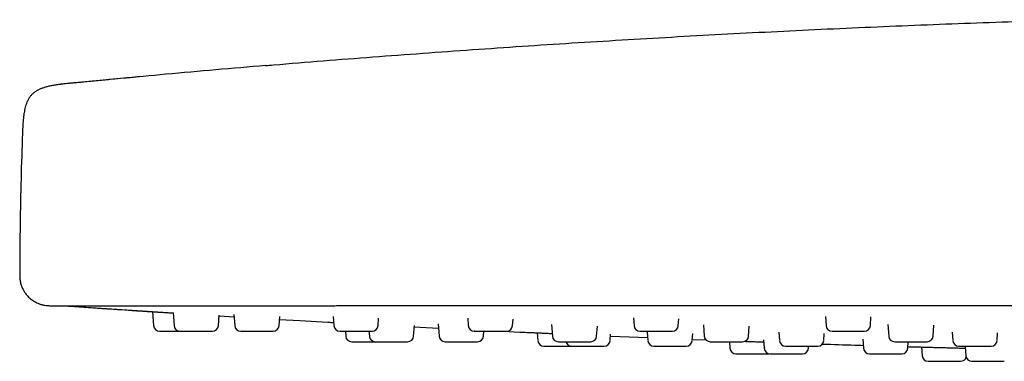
# Model space of a CAD drawing. Header units: millimetres. Extents: x 8 to 1603, y 12 to 2556.
# Tile 118 of 121: x 1403 to 1469, y 2420 to 2442. Entities that reach past the tile are written whole.
import ezdxf

# ---------------------------------------------------------------- set-up
doc = ezdxf.new("R2010")
doc.units = ezdxf.units.MM

msp = doc.modelspace()

# ---------------------------------------------------------------- linework, layer by layer
at = {"color": 7, "linetype": 'Continuous', "lineweight": 30}
for p, q in [((1406.748, 2438.103), (1406.737, 2438.108)), ((1406.737, 2438.108), (1406.749, 2438.103)), ((1406.432, 2423.238), (1406.422, 2423.238)), ((1406.441, 2423.238), (1413.289, 2422.792)), ((1411.922, 2422.876), (1411.987, 2421.948)), ((1413.287, 2422.827), (1413.348, 2421.948)), ((1416.3, 2421.948), (1416.349, 2422.65)), ((1416.346, 2422.602), (1417.349, 2422.54)), ((1417.338, 2422.7), (1417.391, 2421.948)), ((1420.343, 2421.948), (1420.385, 2422.552)), ((1420.372, 2422.362), (1421.717, 2422.283)), ((1421.717, 2422.284), (1423.591, 2422.177)), ((1423.949, 2422.55), (1423.991, 2421.948)), ((1426.943, 2421.948), (1426.977, 2422.435)), ((1429.311, 2421.248), (1429.362, 2421.967)), ((1430.953, 2422.076), (1431.011, 2421.248)), ((1432.914, 2422.456), (1432.949, 2421.948)), ((1435.902, 2421.948), (1435.931, 2422.372)), ((1438.499, 2422.014), (1438.552, 2421.248)), ((1441.504, 2421.248), (1441.551, 2421.914)), ((1443.957, 2422.46), (1443.993, 2421.948)), ((1446.945, 2421.948), (1446.977, 2422.403)), ((1448.622, 2421.995), (1448.674, 2421.248)), ((1451.626, 2421.248), (1451.673, 2421.92)), ((1456.744, 2422.561), (1456.787, 2421.948)), ((1459.739, 2421.948), (1459.779, 2422.524)), ((1460.908, 2422.034), (1460.963, 2421.248)), ((1463.915, 2421.248), (1463.966, 2421.98)), ((1424.764, 2421.575), (1424.787, 2421.248)), ((1426.336, 2421.575), (1426.359, 2421.248)), ((1429.355, 2421.868), (1430.973, 2421.787)), ((1433.963, 2421.248), (1433.986, 2421.575)), ((1435.265, 2421.575), (1436.394, 2421.521)), ((1437.55, 2421.477), (1437.587, 2420.948)), ((1442.399, 2420.948), (1442.43, 2421.39)), ((1444.878, 2421.523), (1444.918, 2420.948)), ((1447.87, 2420.948), (1447.903, 2421.417)), ((1453.643, 2421.517), (1453.682, 2420.948)), ((1456.634, 2420.948), (1456.668, 2421.433)), ((1465.191, 2421.523), (1465.231, 2420.948)), ((1468.183, 2420.948), (1468.219, 2421.46)), ((1442.42, 2421.254), (1444.904, 2421.15)), ((1447.876, 2421.032), (1448.795, 2420.996)), ((1450.357, 2420.875), (1450.387, 2420.448)), ((1452.623, 2421.006), (1452.662, 2420.448)), ((1459.242, 2421.041), (1459.284, 2420.448)), ((1462.236, 2420.448), (1462.266, 2420.875)), ((1450.786, 2420.075), (1452.94, 2420.075)), ((1452.94, 2420.075), (1452.996, 2420.079)), ((1455.614, 2420.448), (1455.623, 2420.575)), ((1463.146, 2420.532), (1463.187, 2419.948)), ((1466.066, 2420.575), (1466.11, 2419.948)), ((1463.586, 2419.575), (1465.74, 2419.575))]:
    msp.add_line(p, q, dxfattribs=at)
for centre, start, end in [((1412.386, 2421.975), 184, 270), ((1413.747, 2421.975), 184, 270), ((1415.901, 2421.975), 270, 356), ((1417.79, 2421.975), 184, 270), ((1419.944, 2421.975), 270, 356), ((1424.39, 2421.975), 184, 270), ((1426.544, 2421.975), 270, 356), ((1433.349, 2421.975), 184, 270), ((1435.503, 2421.975), 270, 356), ((1444.392, 2421.975), 184, 270), ((1446.546, 2421.975), 270, 356), ((1457.186, 2421.975), 184, 270), ((1459.34, 2421.975), 270, 356), ((1425.186, 2421.275), 184, 270), ((1426.758, 2421.275), 184, 270), ((1428.912, 2421.275), 270, 356), ((1431.41, 2421.275), 184, 270), ((1433.564, 2421.275), 270, 356), ((1437.986, 2420.975), 184, 270), ((1438.951, 2421.275), 184, 270), ((1439.846, 2420.975), 194.63015, 270), ((1441.105, 2421.275), 270, 356), ((1442, 2420.975), 270, 356), ((1445.317, 2420.975), 184, 270), ((1447.471, 2420.975), 270, 356), ((1449.073, 2421.275), 184, 270), ((1451.227, 2421.275), 270, 356), ((1454.081, 2420.975), 184, 270), ((1456.235, 2420.975), 270, 356), ((1461.362, 2421.275), 184, 270), ((1463.516, 2421.275), 270, 356), ((1465.63, 2420.975), 184, 270), ((1467.784, 2420.975), 270, 356), ((1450.786, 2420.475), 184, 270), ((1453.061, 2420.475), 184, 270), ((1455.215, 2420.475), 270, 356), ((1459.683, 2420.475), 184, 270), ((1461.837, 2420.475), 270, 356), ((1463.586, 2419.975), 184, 270), ((1466.509, 2419.975), 184, 270), ((1465.74, 2419.975), 270, 344.00745)]:
    msp.add_arc(centre, 0.4, start, end, dxfattribs=at)
for points, knots in [([(1419.447, 2439.254), (1419.623, 2439.269), (1422.006, 2439.477), (1426.599, 2439.835), (1433.228, 2440.324), (1439.86, 2440.766), (1446.496, 2441.164), (1453.135, 2441.518), (1459.776, 2441.827), (1466.419, 2442.095), (1470.848, 2442.237), (1473.063, 2442.308)], [0, 0, 0, 0, 0.009853, 0.133596, 0.257347, 0.381109, 0.504883, 0.628663, 0.752445, 0.876225, 1, 1, 1, 1]), ([(1419.448, 2439.256), (1418.341, 2439.162), (1416.126, 2438.973), (1411.893, 2438.595), (1408.767, 2438.296), (1406.748, 2438.104)], [0, 0, 0, 0, 0.261698, 0.523223, 1, 1, 1, 1]), ([(1411.047, 2438.508), (1410.982, 2438.502), (1410.632, 2438.47), (1409.982, 2438.41), (1409.086, 2438.327), (1408.149, 2438.238), (1407.365, 2438.164), (1406.894, 2438.119), (1406.748, 2438.105)], [0, 0, 0, 0, 0.046053, 0.245825, 0.454441, 0.672049, 0.898778, 1, 1, 1, 1]), ([(1406.737, 2438.108), (1406.647, 2438.099), (1406.481, 2438.083), (1406.255, 2438.06), (1406.077, 2438.041), (1405.944, 2438.026), (1405.85, 2438.014), (1405.773, 2438.005), (1405.703, 2437.996), (1405.627, 2437.985), (1405.498, 2437.967), (1405.31, 2437.937), (1405.07, 2437.891), (1404.833, 2437.834), (1404.613, 2437.767), (1404.41, 2437.689), (1404.223, 2437.595), (1404.05, 2437.483), (1403.893, 2437.349), (1403.756, 2437.193), (1403.641, 2437.016), (1403.553, 2436.835), (1403.486, 2436.656), (1403.435, 2436.482), (1403.393, 2436.301), (1403.363, 2436.137), (1403.342, 2436.002), (1403.328, 2435.897), (1403.317, 2435.804), (1403.307, 2435.711), (1403.298, 2435.611), (1403.287, 2435.491), (1403.276, 2435.341), (1403.265, 2435.153), (1403.253, 2434.925), (1403.242, 2434.658), (1403.236, 2434.466), (1403.232, 2434.363)], [0, 0, 0, 0, 0.044261, 0.081531, 0.111788, 0.131899, 0.147308, 0.15842, 0.169537, 0.182061, 0.195935, 0.233561, 0.275496, 0.315676, 0.353194, 0.388285, 0.422258, 0.455801, 0.489362, 0.522919, 0.557161, 0.592918, 0.621164, 0.650863, 0.68215, 0.712126, 0.732521, 0.749348, 0.763855, 0.778773, 0.794849, 0.813424, 0.837923, 0.868641, 0.905842, 0.949668, 1, 1, 1, 1]), ([(1403.232, 2434.363), (1403.2, 2433.354), (1403.135, 2431.335), (1403.079, 2428.305), (1403.069, 2426.285), (1403.064, 2425.275)], [0, 0, 0, 0, 0.333341, 0.666678, 1, 1, 1, 1]), ([(1403.064, 2425.275), (1403.068, 2425.176), (1403.076, 2424.982), (1403.139, 2424.708), (1403.228, 2424.468), (1403.332, 2424.265), (1403.441, 2424.1), (1403.548, 2423.965), (1403.659, 2423.847), (1403.78, 2423.737), (1403.912, 2423.636), (1404.056, 2423.544), (1404.203, 2423.466), (1404.33, 2423.412), (1404.43, 2423.377), (1404.503, 2423.354), (1404.572, 2423.336), (1404.653, 2423.317), (1404.76, 2423.297), (1404.899, 2423.279), (1405.003, 2423.277), (1405.06, 2423.275)], [0, 0, 0, 0, 0.095345, 0.185009, 0.267057, 0.339992, 0.402768, 0.455082, 0.505341, 0.557194, 0.610459, 0.664925, 0.720044, 0.769044, 0.796921, 0.821054, 0.842138, 0.865826, 0.90049, 0.945511, 1, 1, 1, 1]), ([(1405.06, 2423.275), (1405.063, 2423.275), (1405.07, 2423.275), (1405.125, 2423.275), (1405.216, 2423.275), (1405.345, 2423.275), (1405.511, 2423.275), (1405.715, 2423.275), (1405.953, 2423.275), (1406.144, 2423.275), (1406.239, 2423.275)], [0, 0, 0, 0, 0.119983, 0.245679, 0.371379, 0.497085, 0.622798, 0.74852, 0.874254, 1, 1, 1, 1]), ([(1406.239, 2423.275), (1406.243, 2423.275), (1406.251, 2423.275), (1406.263, 2423.275), (1406.276, 2423.275), (1406.288, 2423.275), (1406.3, 2423.275), (1406.314, 2423.275), (1406.331, 2423.275), (1406.36, 2423.275), (1406.404, 2423.275), (1406.471, 2423.275), (1406.558, 2423.275), (1406.668, 2423.275), (1406.804, 2423.275), (1406.966, 2423.275), (1407.154, 2423.275), (1407.379, 2423.275), (1407.645, 2423.275), (1407.957, 2423.275), (1408.303, 2423.275), (1408.682, 2423.275), (1409.094, 2423.275), (1409.537, 2423.275), (1410.009, 2423.275), (1410.511, 2423.275), (1411.042, 2423.275), (1411.601, 2423.275), (1412.186, 2423.275), (1412.793, 2423.275), (1413.422, 2423.275), (1414.073, 2423.275), (1414.746, 2423.275), (1415.438, 2423.275), (1416.149, 2423.275), (1416.875, 2423.275), (1417.618, 2423.275), (1418.322, 2423.275), (1418.985, 2423.275), (1419.605, 2423.275), (1420.228, 2423.275), (1420.856, 2423.275), (1421.489, 2423.275), (1422.032, 2423.275), (1422.365, 2423.275), (1422.481, 2423.275)], [0, 0, 0, 0, 0.0139647, 0.0268744, 0.0387292, 0.0495293, 0.0592748, 0.0679659, 0.0784454, 0.0902016, 0.1138447, 0.1361583, 0.1594628, 0.1845922, 0.2090779, 0.2341352, 0.2591249, 0.2838852, 0.3123254, 0.3406782, 0.3690044, 0.397365, 0.4258206, 0.4541669, 0.4824755, 0.5108048, 0.539213, 0.5677578, 0.5962913, 0.6246939, 0.6530233, 0.6813376, 0.7096953, 0.738141, 0.7664965, 0.7948228, 0.8231808, 0.8516311, 0.8741209, 0.8968076, 0.9197198, 0.941936, 0.9645363, 0.9876937, 1, 1, 1, 1]), ([(1406.274, 2423.275), (1406.276, 2423.274), (1406.294, 2423.265), (1406.327, 2423.254), (1406.374, 2423.242), (1406.404, 2423.239), (1406.419, 2423.238)], [0, 0, 0, 0, 0.03769, 0.346497, 0.669701, 1, 1, 1, 1]), ([(1406.418, 2423.238), (1407.234, 2423.183), (1408.69, 2423.085), (1410.146, 2422.99), (1410.787, 2422.948)], [0, 0, 0, 0, 0.560002, 1, 1, 1, 1]), ([(1422.3, 2423.275), (1422.632, 2423.276), (1423.297, 2423.276), (1424.3, 2423.277), (1425.306, 2423.28), (1425.977, 2423.282), (1426.312, 2423.284)], [0, 0, 0, 0, 0.249822, 0.499943, 0.750091, 1, 1, 1, 1]), ([(1579.808, 2423.275), (1576.599, 2423.275), (1570.182, 2423.275), (1560.555, 2423.275), (1550.928, 2423.275), (1541.301, 2423.275), (1531.731, 2423.275), (1522.219, 2423.275), (1512.764, 2423.275), (1503.309, 2423.275), (1493.789, 2423.275), (1484.206, 2423.275), (1474.558, 2423.275), (1464.91, 2423.275), (1455.262, 2423.275), (1445.614, 2423.275), (1435.965, 2423.275), (1429.534, 2423.275), (1426.318, 2423.275)], [0, 0, 0, 0, 0.062736, 0.125466, 0.18819, 0.250909, 0.313625, 0.375218, 0.436809, 0.4984, 0.55999, 0.622838, 0.685689, 0.748542, 0.811398, 0.87426, 0.937127, 1, 1, 1, 1]), ([(1410.787, 2422.948), (1410.792, 2422.948), (1410.8, 2422.947), (1410.871, 2422.943), (1410.983, 2422.936), (1411.138, 2422.926), (1411.331, 2422.913), (1411.561, 2422.899), (1411.822, 2422.882), (1412.111, 2422.864), (1412.423, 2422.844), (1412.752, 2422.823), (1413.043, 2422.805), (1413.224, 2422.794), (1413.289, 2422.789)], [0, 0, 0, 0, 0.086733, 0.172861, 0.259905, 0.345978, 0.432802, 0.518975, 0.605704, 0.691583, 0.778113, 0.864945, 0.950858, 1, 1, 1, 1]), ([(1423.591, 2422.177), (1423.595, 2422.177), (1423.604, 2422.176), (1423.674, 2422.173), (1423.789, 2422.166), (1423.892, 2422.161), (1423.967, 2422.157), (1423.977, 2422.156)], [0, 0, 0, 0, 0.241467, 0.481245, 0.723559, 0.963189, 1, 1, 1, 1]), ([(1412.386, 2421.575), (1412.388, 2421.575), (1412.391, 2421.575), (1412.417, 2421.575), (1412.468, 2421.575), (1412.556, 2421.575), (1412.696, 2421.575), (1412.839, 2421.575), (1412.965, 2421.575), (1413.094, 2421.575), (1413.26, 2421.575), (1413.441, 2421.575), (1413.598, 2421.575), (1413.69, 2421.575), (1413.735, 2421.575), (1413.737, 2421.575)], [0, 0, 0, 0, 0.068849, 0.137266, 0.206354, 0.317893, 0.429705, 0.541245, 0.596894, 0.653203, 0.756159, 0.859386, 0.928235, 0.996652, 1, 1, 1, 1]), ([(1413.748, 2421.575), (1413.751, 2421.575), (1413.756, 2421.575), (1413.793, 2421.575), (1413.841, 2421.575), (1413.918, 2421.575), (1414.035, 2421.575), (1414.202, 2421.575), (1414.363, 2421.575), (1414.5, 2421.575), (1414.637, 2421.575), (1414.809, 2421.575), (1414.99, 2421.575), (1415.144, 2421.575), (1415.27, 2421.575), (1415.415, 2421.575), (1415.568, 2421.575), (1415.712, 2421.575), (1415.802, 2421.575), (1415.854, 2421.575), (1415.887, 2421.575), (1415.907, 2421.575), (1415.901, 2421.575), (1415.9, 2421.575)], [0, 0, 0, 0, 0.055548, 0.095605, 0.135411, 0.175607, 0.240502, 0.305555, 0.37045, 0.402827, 0.435588, 0.495489, 0.555548, 0.595605, 0.635411, 0.675607, 0.740502, 0.805555, 0.87045, 0.902827, 0.935588, 0.995489, 1, 1, 1, 1]), ([(1417.792, 2421.575), (1417.794, 2421.575), (1417.797, 2421.575), (1417.843, 2421.575), (1417.906, 2421.575), (1417.975, 2421.575), (1418.076, 2421.575), (1418.218, 2421.575), (1418.408, 2421.575), (1418.582, 2421.575), (1418.726, 2421.575), (1418.867, 2421.575), (1419.04, 2421.575), (1419.215, 2421.575), (1419.36, 2421.575), (1419.477, 2421.575), (1419.605, 2421.575), (1419.737, 2421.575), (1419.849, 2421.575), (1419.911, 2421.575), (1419.935, 2421.575), (1419.946, 2421.575), (1419.942, 2421.575), (1419.941, 2421.575)], [0, 0, 0, 0, 0.0510407, 0.1110991, 0.1511561, 0.1909621, 0.2311581, 0.2960529, 0.3611062, 0.4260011, 0.4583785, 0.4911394, 0.5510407, 0.6110991, 0.6511561, 0.6909621, 0.7311581, 0.7960529, 0.8611062, 0.9260011, 0.9583785, 0.9911394, 1, 1, 1, 1]), ([(1424.391, 2421.575), (1424.391, 2421.575), (1424.39, 2421.575), (1424.404, 2421.575), (1424.443, 2421.575), (1424.52, 2421.575), (1424.607, 2421.575), (1424.695, 2421.575), (1424.817, 2421.575), (1424.98, 2421.575), (1425.186, 2421.575), (1425.368, 2421.575), (1425.515, 2421.575), (1425.655, 2421.575), (1425.824, 2421.575), (1425.988, 2421.575), (1426.12, 2421.575), (1426.223, 2421.575), (1426.332, 2421.575), (1426.437, 2421.575), (1426.514, 2421.575), (1426.544, 2421.575), (1426.543, 2421.575), (1426.543, 2421.575)], [0, 0, 0, 0, 0.013952, 0.046713, 0.106614, 0.166673, 0.20673, 0.246536, 0.286732, 0.351627, 0.41668, 0.481575, 0.513952, 0.546713, 0.606614, 0.666673, 0.70673, 0.746536, 0.786732, 0.851627, 0.91668, 0.981575, 1, 1, 1, 1]), ([(1433.354, 2421.575), (1433.353, 2421.575), (1433.351, 2421.575), (1433.373, 2421.575), (1433.41, 2421.575), (1433.48, 2421.575), (1433.583, 2421.575), (1433.692, 2421.575), (1433.797, 2421.575), (1433.936, 2421.575), (1434.114, 2421.575), (1434.331, 2421.575), (1434.515, 2421.575), (1434.66, 2421.575), (1434.796, 2421.575), (1434.954, 2421.575), (1435.103, 2421.575), (1435.218, 2421.575), (1435.303, 2421.575), (1435.39, 2421.575), (1435.463, 2421.575), (1435.503, 2421.575), (1435.498, 2421.575), (1435.497, 2421.575)], [0, 0, 0, 0, 0.03714, 0.069517, 0.102278, 0.162179, 0.222238, 0.262295, 0.302101, 0.342297, 0.407191, 0.472245, 0.53714, 0.569517, 0.602278, 0.662179, 0.722238, 0.762295, 0.802101, 0.842297, 0.907191, 0.972245, 1, 1, 1, 1]), ([(1436.394, 2421.521), (1436.399, 2421.521), (1436.407, 2421.521), (1436.478, 2421.518), (1436.59, 2421.513), (1436.744, 2421.506), (1436.938, 2421.498), (1437.168, 2421.487), (1437.429, 2421.476), (1437.717, 2421.463), (1438.03, 2421.449), (1438.306, 2421.437), (1438.48, 2421.429), (1438.54, 2421.427)], [0, 0, 0, 0, 0.095297, 0.189927, 0.285553, 0.380126, 0.475516, 0.570192, 0.665493, 0.759847, 0.854904, 0.950311, 1, 1, 1, 1]), ([(1444.398, 2421.575), (1444.396, 2421.575), (1444.392, 2421.575), (1444.424, 2421.575), (1444.473, 2421.575), (1444.534, 2421.575), (1444.629, 2421.575), (1444.757, 2421.575), (1444.884, 2421.575), (1445.003, 2421.575), (1445.154, 2421.575), (1445.343, 2421.575), (1445.564, 2421.575), (1445.745, 2421.575), (1445.883, 2421.575), (1446.01, 2421.575), (1446.154, 2421.575), (1446.283, 2421.575), (1446.377, 2421.575), (1446.443, 2421.575), (1446.504, 2421.575), (1446.544, 2421.575), (1446.542, 2421.575), (1446.541, 2421.575)], [0, 0, 0, 0, 0.027755, 0.09265, 0.125027, 0.157788, 0.217689, 0.277748, 0.317805, 0.357611, 0.397807, 0.462702, 0.527755, 0.59265, 0.625027, 0.657788, 0.717689, 0.777748, 0.817805, 0.857611, 0.897807, 0.962702, 1, 1, 1, 1]), ([(1457.19, 2421.575), (1457.189, 2421.575), (1457.183, 2421.575), (1457.218, 2421.575), (1457.28, 2421.575), (1457.353, 2421.575), (1457.435, 2421.575), (1457.555, 2421.575), (1457.703, 2421.575), (1457.844, 2421.575), (1457.973, 2421.575), (1458.133, 2421.575), (1458.325, 2421.575), (1458.544, 2421.575), (1458.716, 2421.575), (1458.843, 2421.575), (1458.958, 2421.575), (1459.083, 2421.575), (1459.188, 2421.575), (1459.259, 2421.575), (1459.303, 2421.575), (1459.335, 2421.575), (1459.335, 2421.575), (1459.336, 2421.575)], [0, 0, 0, 0, 0.018224, 0.083277, 0.148172, 0.180549, 0.21331, 0.273212, 0.33327, 0.373327, 0.413133, 0.453329, 0.518224, 0.583277, 0.648172, 0.680549, 0.71331, 0.773212, 0.83327, 0.873327, 0.913133, 0.953329, 1, 1, 1, 1]), ([(1425.186, 2420.875), (1425.188, 2420.875), (1425.191, 2420.875), (1425.217, 2420.875), (1425.268, 2420.875), (1425.356, 2420.875), (1425.496, 2420.875), (1425.639, 2420.875), (1425.765, 2420.875), (1425.894, 2420.875), (1426.06, 2420.875), (1426.241, 2420.875), (1426.398, 2420.875), (1426.531, 2420.875), (1426.65, 2420.875), (1426.718, 2420.875), (1426.747, 2420.875)], [0, 0, 0, 0, 0.06171, 0.123033, 0.184956, 0.28493, 0.385147, 0.485121, 0.535, 0.58547, 0.67775, 0.770273, 0.831983, 0.893306, 0.955229, 1, 1, 1, 1]), ([(1426.759, 2420.875), (1426.759, 2420.875), (1426.753, 2420.875), (1426.773, 2420.875), (1426.812, 2420.875), (1426.865, 2420.875), (1426.946, 2420.875), (1427.067, 2420.875), (1427.238, 2420.875), (1427.401, 2420.875), (1427.54, 2420.875), (1427.678, 2420.875), (1427.851, 2420.875), (1428.031, 2420.875), (1428.183, 2420.875), (1428.309, 2420.875), (1428.451, 2420.875), (1428.601, 2420.875), (1428.74, 2420.875), (1428.826, 2420.875), (1428.873, 2420.875), (1428.904, 2420.875), (1428.908, 2420.875), (1428.911, 2420.875)], [0, 0, 0, 0, 0.004435, 0.064494, 0.104551, 0.144357, 0.184553, 0.249447, 0.314501, 0.379396, 0.411773, 0.444534, 0.504435, 0.564494, 0.604551, 0.644357, 0.684553, 0.749447, 0.814501, 0.879396, 0.911773, 0.944534, 1, 1, 1, 1]), ([(1431.411, 2420.875), (1431.411, 2420.875), (1431.409, 2420.875), (1431.43, 2420.875), (1431.485, 2420.875), (1431.556, 2420.875), (1431.632, 2420.875), (1431.74, 2420.875), (1431.889, 2420.875), (1432.085, 2420.875), (1432.262, 2420.875), (1432.407, 2420.875), (1432.548, 2420.875), (1432.72, 2420.875), (1432.893, 2420.875), (1433.034, 2420.875), (1433.146, 2420.875), (1433.269, 2420.875), (1433.392, 2420.875), (1433.494, 2420.875), (1433.545, 2420.875), (1433.563, 2420.875), (1433.563, 2420.875), (1433.563, 2420.875)], [0, 0, 0, 0, 0.0090467, 0.068948, 0.1290064, 0.1690634, 0.2088694, 0.2490654, 0.3139602, 0.3790135, 0.4439084, 0.4762858, 0.5090467, 0.568948, 0.6290064, 0.6690634, 0.7088694, 0.7490654, 0.8139602, 0.8790135, 0.9439084, 0.9762858, 1, 1, 1, 1]), ([(1438.954, 2420.875), (1438.953, 2420.875), (1438.949, 2420.875), (1438.96, 2420.875), (1438.983, 2420.875), (1439.039, 2420.875), (1439.128, 2420.875), (1439.226, 2420.875), (1439.323, 2420.875), (1439.454, 2420.875), (1439.624, 2420.875), (1439.837, 2420.875), (1440.021, 2420.875), (1440.167, 2420.875), (1440.306, 2420.875), (1440.47, 2420.875), (1440.628, 2420.875), (1440.752, 2420.875), (1440.846, 2420.875), (1440.945, 2420.875), (1441.035, 2420.875), (1441.096, 2420.875), (1441.101, 2420.875), (1441.103, 2420.875)], [0, 0, 0, 0, 0.008457, 0.040834, 0.073595, 0.133496, 0.193555, 0.233612, 0.273418, 0.313614, 0.378508, 0.443562, 0.508457, 0.540834, 0.573595, 0.633496, 0.693555, 0.733612, 0.773418, 0.813614, 0.878508, 0.943562, 1, 1, 1, 1]), ([(1449.076, 2420.875), (1449.075, 2420.875), (1449.068, 2420.875), (1449.091, 2420.875), (1449.13, 2420.875), (1449.183, 2420.875), (1449.27, 2420.875), (1449.389, 2420.875), (1449.51, 2420.875), (1449.624, 2420.875), (1449.772, 2420.875), (1449.957, 2420.875), (1450.178, 2420.875), (1450.361, 2420.875), (1450.501, 2420.875), (1450.632, 2420.875), (1450.782, 2420.875), (1450.919, 2420.875), (1451.02, 2420.875), (1451.094, 2420.875), (1451.164, 2420.875), (1451.218, 2420.875), (1451.223, 2420.875), (1451.225, 2420.875)], [0, 0, 0, 0, 0.008042, 0.0729369, 0.1053143, 0.1380751, 0.1979765, 0.2580349, 0.2980919, 0.3378978, 0.3780939, 0.4429887, 0.508042, 0.5729369, 0.6053143, 0.6380751, 0.6979765, 0.7580349, 0.7980919, 0.8378978, 0.8780939, 0.9429887, 1, 1, 1, 1]), ([(1451.374, 2420.905), (1451.417, 2420.903), (1451.573, 2420.898), (1451.851, 2420.888), (1452.196, 2420.875), (1452.46, 2420.866), (1452.6, 2420.861), (1452.633, 2420.86)], [0, 0, 0, 0, 0.103636, 0.375652, 0.648495, 0.91877, 1, 1, 1, 1]), ([(1456.539, 2420.724), (1457.259, 2420.7), (1458.17, 2420.669), (1459.08, 2420.642), (1459.27, 2420.637)], [0, 0, 0, 0, 0.791429, 1, 1, 1, 1]), ([(1461.364, 2420.875), (1461.363, 2420.875), (1461.356, 2420.875), (1461.385, 2420.875), (1461.441, 2420.875), (1461.51, 2420.875), (1461.588, 2420.875), (1461.703, 2420.875), (1461.848, 2420.875), (1461.987, 2420.875), (1462.113, 2420.875), (1462.272, 2420.875), (1462.464, 2420.875), (1462.684, 2420.875), (1462.858, 2420.875), (1462.988, 2420.875), (1463.105, 2420.875), (1463.235, 2420.875), (1463.344, 2420.875), (1463.42, 2420.875), (1463.468, 2420.875), (1463.507, 2420.875), (1463.511, 2420.875), (1463.514, 2420.875)], [0, 0, 0, 0, 0.00748, 0.072534, 0.137429, 0.169806, 0.202567, 0.262468, 0.322527, 0.362584, 0.40239, 0.442586, 0.50748, 0.572534, 0.637429, 0.669806, 0.702567, 0.762468, 0.822527, 0.862584, 0.90239, 0.942586, 1, 1, 1, 1]), ([(1437.986, 2420.575), (1437.988, 2420.575), (1437.991, 2420.575), (1438.017, 2420.575), (1438.068, 2420.575), (1438.156, 2420.575), (1438.296, 2420.575), (1438.439, 2420.575), (1438.565, 2420.575), (1438.694, 2420.575), (1438.86, 2420.575), (1439.041, 2420.575), (1439.198, 2420.575), (1439.331, 2420.575), (1439.487, 2420.575), (1439.656, 2420.575), (1439.782, 2420.575), (1439.831, 2420.575), (1439.835, 2420.575)], [0, 0, 0, 0, 0.05308, 0.105827, 0.159091, 0.245083, 0.331285, 0.417278, 0.460181, 0.503593, 0.582968, 0.662552, 0.715632, 0.768379, 0.821643, 0.907635, 0.993837, 1, 1, 1, 1]), ([(1439.85, 2420.575), (1439.848, 2420.575), (1439.843, 2420.575), (1439.869, 2420.575), (1439.915, 2420.575), (1439.971, 2420.575), (1440.058, 2420.575), (1440.185, 2420.575), (1440.362, 2420.575), (1440.528, 2420.575), (1440.669, 2420.575), (1440.807, 2420.575), (1440.98, 2420.575), (1441.16, 2420.575), (1441.311, 2420.575), (1441.434, 2420.575), (1441.573, 2420.575), (1441.718, 2420.575), (1441.851, 2420.575), (1441.93, 2420.575), (1441.971, 2420.575), (1441.995, 2420.575), (1441.996, 2420.575), (1441.996, 2420.575)], [0, 0, 0, 0, 0.016832, 0.07689, 0.116947, 0.156753, 0.19695, 0.261844, 0.326898, 0.391792, 0.42417, 0.456931, 0.516832, 0.57689, 0.616947, 0.656753, 0.69695, 0.761844, 0.826898, 0.891792, 0.92417, 0.956931, 1, 1, 1, 1]), ([(1445.317, 2420.575), (1445.317, 2420.575), (1445.315, 2420.575), (1445.324, 2420.575), (1445.356, 2420.575), (1445.426, 2420.575), (1445.508, 2420.575), (1445.592, 2420.575), (1445.71, 2420.575), (1445.868, 2420.575), (1446.071, 2420.575), (1446.252, 2420.575), (1446.398, 2420.575), (1446.539, 2420.575), (1446.709, 2420.575), (1446.876, 2420.575), (1447.012, 2420.575), (1447.118, 2420.575), (1447.232, 2420.575), (1447.343, 2420.575), (1447.429, 2420.575), (1447.467, 2420.575), (1447.47, 2420.575), (1447.471, 2420.575)], [0, 0, 0, 0, 0.001121, 0.033845, 0.093679, 0.15367, 0.193682, 0.233444, 0.273595, 0.338417, 0.403397, 0.468219, 0.50056, 0.533285, 0.593119, 0.65311, 0.693122, 0.732883, 0.773034, 0.837856, 0.902837, 0.967659, 1, 1, 1, 1]), ([(1453.065, 2420.075), (1453.065, 2420.075), (1453.063, 2420.075), (1453.099, 2420.075), (1453.154, 2420.075), (1453.217, 2420.075), (1453.312, 2420.075), (1453.447, 2420.075), (1453.631, 2420.075), (1453.802, 2420.075), (1453.944, 2420.075), (1454.084, 2420.075), (1454.257, 2420.075), (1454.435, 2420.075), (1454.583, 2420.075), (1454.703, 2420.075), (1454.836, 2420.075), (1454.974, 2420.075), (1455.096, 2420.075), (1455.166, 2420.075), (1455.199, 2420.075), (1455.214, 2420.075), (1455.211, 2420.075), (1455.21, 2420.075)], [0, 0, 0, 0, 0.0351641, 0.0952224, 0.1352795, 0.1750854, 0.2152815, 0.2801763, 0.3452296, 0.4101244, 0.4425019, 0.4752627, 0.5351641, 0.5952224, 0.6352795, 0.6750854, 0.7152815, 0.7801763, 0.8452296, 0.9101244, 0.9425019, 0.9752627, 1, 1, 1, 1]), ([(1454.086, 2420.575), (1454.086, 2420.575), (1454.086, 2420.575), (1454.112, 2420.575), (1454.153, 2420.575), (1454.227, 2420.575), (1454.334, 2420.575), (1454.446, 2420.575), (1454.553, 2420.575), (1454.695, 2420.575), (1454.875, 2420.575), (1455.093, 2420.575), (1455.277, 2420.575), (1455.421, 2420.575), (1455.556, 2420.575), (1455.712, 2420.575), (1455.858, 2420.575), (1455.97, 2420.575), (1456.053, 2420.575), (1456.136, 2420.575), (1456.204, 2420.575), (1456.238, 2420.575), (1456.232, 2420.575), (1456.231, 2420.575)], [0, 0, 0, 0, 0.045693, 0.07807, 0.110831, 0.170733, 0.230791, 0.270848, 0.310654, 0.35085, 0.415745, 0.480798, 0.545693, 0.57807, 0.610831, 0.670733, 0.730791, 0.770848, 0.810654, 0.85085, 0.915745, 0.980798, 1, 1, 1, 1]), ([(1459.684, 2420.075), (1459.684, 2420.075), (1459.679, 2420.075), (1459.69, 2420.075), (1459.712, 2420.075), (1459.766, 2420.075), (1459.854, 2420.075), (1459.95, 2420.075), (1460.047, 2420.075), (1460.176, 2420.075), (1460.346, 2420.075), (1460.558, 2420.075), (1460.741, 2420.075), (1460.888, 2420.075), (1461.027, 2420.075), (1461.192, 2420.075), (1461.35, 2420.075), (1461.475, 2420.075), (1461.571, 2420.075), (1461.671, 2420.075), (1461.762, 2420.075), (1461.826, 2420.075), (1461.832, 2420.075), (1461.835, 2420.075)], [0, 0, 0, 0, 0.005391, 0.0377684, 0.0705292, 0.1304306, 0.190489, 0.230546, 0.270352, 0.310548, 0.3754428, 0.4404961, 0.505391, 0.5377684, 0.5705292, 0.6304306, 0.690489, 0.730546, 0.770352, 0.810548, 0.8754428, 0.9404961, 1, 1, 1, 1]), ([(1462.243, 2420.549), (1462.279, 2420.548), (1462.365, 2420.546), (1462.546, 2420.541), (1462.774, 2420.536), (1463.035, 2420.529), (1463.324, 2420.521), (1463.637, 2420.513), (1463.966, 2420.504), (1464.307, 2420.495), (1464.654, 2420.486), (1465, 2420.477), (1465.342, 2420.467), (1465.669, 2420.458), (1465.916, 2420.451), (1466.043, 2420.448), (1466.075, 2420.447)], [0, 0, 0, 0, 0.057034, 0.133832, 0.210054, 0.286788, 0.362751, 0.439275, 0.516091, 0.592083, 0.668576, 0.745302, 0.821307, 0.897916, 0.97449, 1, 1, 1, 1]), ([(1465.632, 2420.575), (1465.635, 2420.575), (1465.64, 2420.575), (1465.692, 2420.575), (1465.753, 2420.575), (1465.826, 2420.575), (1465.935, 2420.575), (1466.074, 2420.575), (1466.21, 2420.575), (1466.334, 2420.575), (1466.49, 2420.575), (1466.682, 2420.575), (1466.902, 2420.575), (1467.079, 2420.575), (1467.212, 2420.575), (1467.333, 2420.575), (1467.468, 2420.575), (1467.584, 2420.575), (1467.666, 2420.575), (1467.721, 2420.575), (1467.765, 2420.575), (1467.79, 2420.575), (1467.783, 2420.575), (1467.782, 2420.575)], [0, 0, 0, 0, 0.057676, 0.122571, 0.154949, 0.18771, 0.247611, 0.307669, 0.347726, 0.387532, 0.427728, 0.492623, 0.557676, 0.622571, 0.654949, 0.68771, 0.747611, 0.807669, 0.847726, 0.887532, 0.927728, 0.992623, 1, 1, 1, 1]), ([(1466.51, 2419.575), (1466.51, 2419.575), (1466.507, 2419.575), (1466.526, 2419.575), (1466.578, 2419.575), (1466.648, 2419.575), (1466.722, 2419.575), (1466.829, 2419.575), (1466.976, 2419.575), (1467.171, 2419.575), (1467.347, 2419.575), (1467.493, 2419.575), (1467.634, 2419.575), (1467.806, 2419.575), (1467.979, 2419.575), (1468.121, 2419.575), (1468.234, 2419.575), (1468.359, 2419.575), (1468.483, 2419.575), (1468.588, 2419.575), (1468.641, 2419.575), (1468.661, 2419.575), (1468.662, 2419.575), (1468.662, 2419.575)], [0, 0, 0, 0, 0.005011, 0.064913, 0.124971, 0.165028, 0.204834, 0.24503, 0.309925, 0.374978, 0.439873, 0.472251, 0.505011, 0.564913, 0.624971, 0.665028, 0.704834, 0.74503, 0.809925, 0.874978, 0.939873, 0.972251, 1, 1, 1, 1])]:
    msp.add_open_spline(points, degree=3, knots=knots, dxfattribs=at)

doc.saveas('drawing.dxf')
